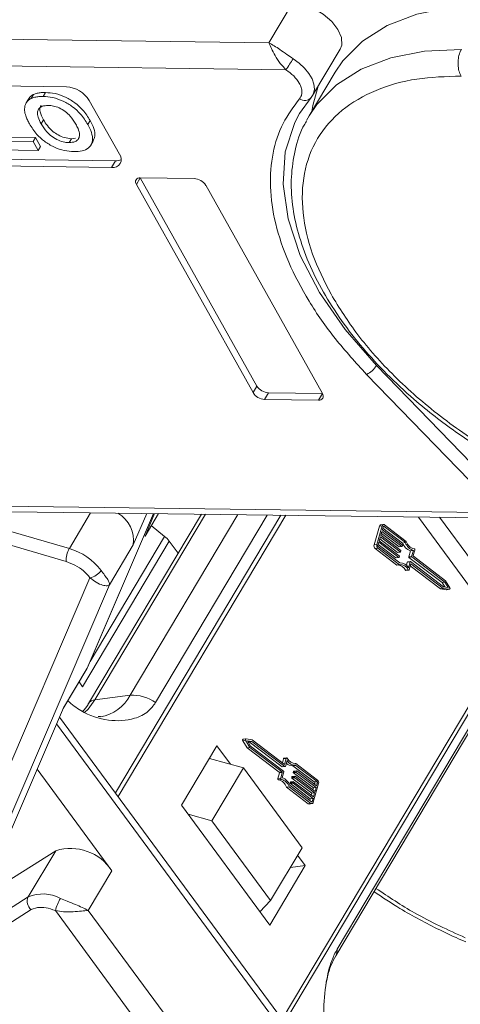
# Model space of a CAD drawing. Header units: millimetres. Extents: x 3144 to 4067, y -174 to 478.
# Tile 20 of 39: x 3551 to 3574, y 335 to 388. Entities that reach past the tile are written whole.
import ezdxf

# ---------------------------------------------------------------- set-up
doc = ezdxf.new("R2010")
doc.units = ezdxf.units.MM

msp = doc.modelspace()

# ---------------------------------------------------------------- linework, layer by layer
at = {"color": 7, "linetype": 'Continuous', "lineweight": 15}
for p, q in [((3565.469, 388.515), (3564.216, 386.41)), ((3564.216, 386.41), (3536.981, 386.769)), ((3566.524, 383.611), (3567.986, 386.067)), ((3536.962, 385.355), (3565.11, 384.984)), ((3567.73, 384.861), (3566.352, 382.545)), ((3553.48, 384.076), (3542.05, 384.227)), ((3551.475, 383.428), (3551.35, 383.218)), ((3551.742, 383.671), (3551.616, 383.46)), ((3552.367, 383.774), (3552.242, 383.563)), ((3556.291, 380.503), (3554.695, 383.353)), ((3565.839, 382.661), (3566.456, 383.516)), ((3566.524, 383.611), (3566.456, 383.516)), ((3552.268, 382.326), (3552.143, 382.115)), ((3554.741, 382.288), (3554.616, 382.077)), ((3566.208, 382.289), (3566.352, 382.545)), ((3551.712, 381.176), (3550.038, 381.199)), ((3550.163, 381.409), (3551.838, 381.387)), ((3551.712, 381.176), (3551.838, 381.387)), ((3551.838, 381.387), (3552.104, 380.912)), ((3553.745, 381.325), (3553.62, 381.115)), ((3553.971, 381.347), (3553.745, 381.325)), ((3554.783, 380.99), (3554.908, 381.201)), ((3549.676, 380.732), (3551.978, 380.701)), ((3551.978, 380.701), (3551.712, 381.176)), ((3551.978, 380.701), (3552.104, 380.912)), ((3544.652, 380.303), (3556.082, 380.152)), ((3556.082, 380.152), (3555.873, 379.801)), ((3544.444, 379.952), (3555.873, 379.801)), ((3557.188, 378.9), (3557.397, 379.251)), ((3560.254, 379.213), (3557.397, 379.251)), ((3557.397, 379.251), (3563.58, 368.207)), ((3557.188, 378.9), (3563.371, 367.857)), ((3567.045, 367.808), (3560.862, 378.852)), ((3575.957, 363.042), (3569.912, 369.292)), ((3569.387, 368.826), (3575.432, 362.576)), ((3563.371, 367.857), (3563.58, 368.207)), ((3563.979, 367.495), (3564.187, 367.846)), ((3564.187, 367.846), (3567.045, 367.808)), ((3567.045, 367.808), (3566.836, 367.457)), ((3563.979, 367.495), (3566.836, 367.457)), ((3553.637, 359.59), (3545.246, 362.03)), ((3545.079, 361.348), (3553.469, 358.908)), ((3575.794, 361.504), (3550.125, 361.843)), ((3550.529, 361.545), (3575.811, 361.211)), ((3554.767, 361.489), (3553.637, 359.59)), ((3558.089, 361.445), (3554.58, 353.244)), ((3554.599, 353.273), (3558.095, 361.445)), ((3560.631, 361.411), (3554.656, 351.372)), ((3554.996, 351.566), (3560.854, 361.409)), ((3564.835, 361.356), (3556.075, 346.638)), ((3556.225, 346.434), (3565.104, 361.352)), ((3562.559, 361.386), (3556.861, 351.812)), ((3557.023, 359.778), (3557.738, 361.45)), ((3558.158, 361.444), (3557.649, 360.254)), ((3557.649, 360.254), (3558.356, 361.441)), ((3558.208, 351.418), (3564.128, 361.365)), ((3570.282, 360.863), (3570.133, 360.843)), ((3571.487, 359.969), (3570.335, 360.847)), ((3572.146, 361.26), (3574.902, 357.513)), ((3574.994, 358.88), (3573.255, 361.245)), ((3558.688, 360.234), (3557.981, 360.811)), ((3580.458, 360.748), (3564.91, 334.625)), ((3565.034, 334.458), (3580.568, 360.559)), ((3570.064, 360.77), (3569.784, 359.781)), ((3570.213, 360.789), (3569.933, 359.801)), ((3570.064, 360.77), (3570.213, 360.789)), ((3570.201, 360.498), (3570.143, 360.292)), ((3570.17, 360.388), (3571.105, 359.677)), ((3571.254, 359.696), (3570.201, 360.498)), ((3570.271, 360.745), (3570.225, 360.58)), ((3570.225, 360.58), (3571.277, 359.779)), ((3570.252, 360.677), (3571.296, 359.881)), ((3570.312, 360.764), (3570.278, 360.76)), ((3571.445, 359.901), (3570.312, 360.764)), ((3554.341, 352.261), (3558.935, 359.979)), ((3558.688, 360.234), (3554.736, 353.592)), ((3555.77, 357.673), (3557.023, 359.778)), ((3557.59, 360.265), (3557.649, 360.254)), ((3558.935, 359.979), (3559.401, 359.344)), ((3569.933, 359.801), (3569.784, 359.781)), ((3570.038, 359.921), (3569.991, 359.757)), ((3570.007, 359.812), (3570.941, 359.1)), ((3571.091, 359.12), (3570.038, 359.921)), ((3570.12, 360.21), (3570.061, 360.004)), ((3570.061, 360.004), (3571.114, 359.202)), ((3570.088, 360.1), (3571.023, 359.388)), ((3571.172, 359.408), (3570.12, 360.21)), ((3570.143, 360.292), (3571.196, 359.49)), ((3571.296, 359.881), (3571.445, 359.901)), ((3569.836, 359.591), (3569.985, 359.611)), ((3569.836, 359.591), (3570.988, 358.714)), ((3569.985, 359.611), (3571.137, 358.734)), ((3570.009, 359.693), (3571.142, 358.83)), ((3571.023, 359.388), (3571.172, 359.408)), ((3571.032, 359.386), (3571.181, 359.405)), ((3571.105, 359.677), (3571.254, 359.696)), ((3571.114, 359.674), (3571.263, 359.694)), ((3571.204, 359.459), (3571.193, 359.418)), ((3571.286, 359.747), (3571.274, 359.706)), ((3571.716, 359.473), (3571.626, 359.155)), ((3571.716, 359.473), (3571.865, 359.493)), ((3571.775, 359.174), (3571.865, 359.493)), ((3571.941, 359.511), (3571.856, 359.212)), ((3553.469, 358.908), (3553.936, 358.716)), ((3570.941, 359.1), (3571.091, 359.12)), ((3570.95, 359.097), (3571.099, 359.117)), ((3570.988, 358.714), (3571.137, 358.734)), ((3571.123, 359.17), (3571.111, 359.129)), ((3571.544, 358.866), (3571.496, 358.697)), ((3571.544, 358.866), (3571.693, 358.886)), ((3571.705, 358.898), (3571.555, 358.879)), ((3571.603, 358.568), (3571.693, 358.886)), ((3571.626, 359.155), (3571.775, 359.174)), ((3571.634, 359.123), (3571.783, 359.143)), ((3571.634, 359.123), (3573.384, 357.79)), ((3571.643, 358.461), (3571.734, 358.78)), ((3571.713, 358.896), (3573.463, 357.563)), ((3571.734, 358.78), (3573.452, 357.472)), ((3573.533, 357.81), (3571.783, 359.143)), ((3573.568, 357.883), (3571.865, 359.181)), ((3571.591, 358.456), (3571.442, 358.436)), ((3571.471, 358.417), (3571.621, 358.437)), ((3571.703, 358.67), (3573.302, 357.452)), ((3554.729, 358.04), (3547.546, 341.251)), ((3573.384, 357.79), (3573.533, 357.81)), ((3573.384, 357.79), (3573.527, 357.554)), ((3573.703, 357.53), (3573.533, 357.81)), ((3573.799, 357.503), (3573.568, 357.883)), ((3548.843, 341.481), (3555.77, 357.673)), ((3573.302, 357.452), (3573.452, 357.472)), ((3573.302, 357.452), (3573.629, 357.408)), ((3573.452, 357.472), (3573.778, 357.427)), ((3573.463, 357.563), (3573.703, 357.53)), ((3573.778, 357.427), (3573.629, 357.408)), ((3573.629, 357.408), (3573.634, 357.408)), ((3573.634, 357.408), (3573.783, 357.427)), ((3577.845, 355.184), (3567.823, 338.346)), ((3567.753, 337.989), (3577.775, 354.827)), ((3553.31, 351.098), (3554.565, 353.208)), ((3554.58, 353.244), (3553.327, 351.139)), ((3554.568, 353.212), (3554.599, 353.274)), ((3554.154, 352.516), (3554.341, 352.261)), ((3554.996, 351.566), (3556.861, 351.812)), ((3553.327, 351.139), (3550.096, 343.586)), ((3565.962, 333.196), (3553.12, 350.655)), ((3555.292, 350.688), (3555.162, 350.681)), ((3552.965, 350.291), (3565.545, 333.188)), ((3562.828, 349.4), (3562.977, 349.419)), ((3562.828, 349.4), (3563.059, 349.019)), ((3562.993, 349.495), (3562.844, 349.475)), ((3562.977, 349.419), (3563.208, 349.039)), ((3563.325, 349.451), (3562.998, 349.495)), ((3563.313, 349.359), (3563.073, 349.392)), ((3563.073, 349.392), (3563.243, 349.112)), ((3563.1, 349.348), (3563.164, 349.34)), ((3563.164, 349.34), (3563.313, 349.359)), ((3563.164, 349.34), (3564.914, 348.007)), ((3565.063, 348.027), (3563.313, 349.359)), ((3565.042, 348.142), (3563.325, 349.451)), ((3561.461, 349.131), (3559.582, 345.973)), ((3562.185, 348.146), (3561.461, 349.131)), ((3563.059, 349.019), (3563.208, 349.039)), ((3563.059, 349.019), (3564.762, 347.722)), ((3563.208, 349.039), (3564.911, 347.742)), ((3563.243, 349.112), (3564.993, 347.78)), ((3561.059, 348.456), (3562.86, 347.96)), ((3564.984, 348.441), (3564.924, 348.232)), ((3564.984, 348.441), (3565.133, 348.461)), ((3565.156, 348.485), (3565.006, 348.466)), ((3565.133, 348.461), (3565.042, 348.142)), ((3565.173, 348.355), (3565.083, 348.036)), ((3555.894, 342.501), (3551.935, 347.884)), ((3562.86, 347.96), (3561.189, 345.153)), ((3565.974, 343.725), (3562.86, 347.96)), ((3564.914, 348.007), (3565.063, 348.027)), ((3564.922, 348.004), (3565.072, 348.024)), ((3565.485, 348.073), (3565.634, 348.092)), ((3565.485, 348.073), (3566.618, 347.209)), ((3565.516, 347.773), (3565.504, 347.732)), ((3565.516, 347.773), (3565.665, 347.793)), ((3565.677, 347.805), (3565.528, 347.786)), ((3565.598, 348.183), (3565.639, 348.189)), ((3566.768, 347.229), (3565.634, 348.092)), ((3566.791, 347.311), (3565.639, 348.189)), ((3565.654, 347.752), (3565.665, 347.793)), ((3565.686, 347.803), (3566.738, 347.001)), ((3564.771, 347.69), (3564.686, 347.392)), ((3564.836, 347.412), (3564.686, 347.392)), ((3564.717, 347.323), (3564.867, 347.343)), ((3564.762, 347.722), (3564.911, 347.742)), ((3564.771, 347.69), (3564.92, 347.71)), ((3564.836, 347.412), (3564.92, 347.71)), ((3565.001, 347.748), (3564.911, 347.43)), ((3565.434, 347.485), (3565.423, 347.444)), ((3565.423, 347.444), (3565.572, 347.464)), ((3565.431, 347.412), (3565.581, 347.432)), ((3565.431, 347.412), (3566.484, 346.611)), ((3565.434, 347.485), (3565.584, 347.505)), ((3565.595, 347.517), (3565.446, 347.497)), ((3565.504, 347.732), (3565.654, 347.752)), ((3565.513, 347.701), (3565.662, 347.72)), ((3565.513, 347.701), (3566.566, 346.899)), ((3565.572, 347.464), (3565.584, 347.505)), ((3566.633, 346.63), (3565.581, 347.432)), ((3565.604, 347.514), (3566.657, 346.713)), ((3566.715, 346.919), (3565.662, 347.72)), ((3565.14, 346.933), (3565.289, 346.953)), ((3565.14, 346.933), (3566.292, 346.056)), ((3565.289, 346.953), (3566.441, 346.076)), ((3565.331, 347.022), (3566.464, 346.158)), ((3565.353, 347.197), (3565.341, 347.156)), ((3565.341, 347.156), (3565.49, 347.175)), ((3565.35, 347.124), (3565.499, 347.144)), ((3565.35, 347.124), (3566.402, 346.322)), ((3565.353, 347.197), (3565.502, 347.217)), ((3565.513, 347.229), (3565.364, 347.209)), ((3565.49, 347.175), (3565.502, 347.217)), ((3566.552, 346.342), (3565.499, 347.144)), ((3565.522, 347.226), (3566.575, 346.424)), ((3566.566, 346.899), (3566.539, 346.803)), ((3566.563, 346.133), (3566.843, 347.121)), ((3566.566, 346.899), (3566.715, 346.919)), ((3566.618, 347.209), (3566.768, 347.229)), ((3566.636, 347.146), (3566.62, 347.091)), ((3566.785, 347.166), (3566.636, 347.146)), ((3566.657, 346.713), (3566.715, 346.919)), ((3566.738, 347.001), (3566.785, 347.166)), ((3566.402, 346.322), (3566.375, 346.226)), ((3566.402, 346.322), (3566.552, 346.342)), ((3566.484, 346.611), (3566.457, 346.514)), ((3566.484, 346.611), (3566.633, 346.63)), ((3566.505, 346.177), (3566.552, 346.342)), ((3566.575, 346.424), (3566.633, 346.63)), ((3559.582, 345.973), (3564.253, 339.622)), ((3566.441, 346.076), (3566.292, 346.056)), ((3566.345, 346.04), (3566.494, 346.06)), ((3566.449, 346.17), (3566.505, 346.177)), ((3559.929, 345.501), (3561.189, 345.153)), ((3561.189, 345.153), (3564.304, 340.919)), ((3564.304, 340.919), (3565.974, 343.725)), ((3548.476, 340.763), (3552.92, 343.566)), ((3552.92, 343.566), (3551.459, 341.11)), ((3566.132, 342.779), (3565.734, 343.321)), ((3564.253, 339.622), (3566.132, 342.779)), ((3565.349, 342.676), (3566.132, 342.779)), ((3554.641, 340.396), (3555.894, 342.501)), ((3551.459, 341.11), (3546.582, 338.035)), ((3551.62, 340.444), (3551.953, 340.556)), ((3563.733, 340.33), (3564.304, 340.919)), ((3546.744, 337.369), (3551.62, 340.444)), ((3552.897, 340.385), (3569.218, 318.195)), ((3570.381, 318.995), (3554.641, 340.396))]:
    msp.add_line(p, q, dxfattribs=at)
at = {"color": 7, "linetype": 'Continuous', "lineweight": 15, "flags": 128}
for points in [[(3565.469, 388.515), (3566, 388.442), (3566.556, 388.242), (3567.085, 387.934), (3567.538, 387.547), (3567.871, 387.118), (3568.054, 386.686), (3568.07, 386.291), (3567.986, 386.067)], [(3567.73, 384.861), (3568.137, 385.457), (3569.172, 386.501), (3570.484, 387.33), (3572.046, 387.927), (3573.826, 388.279), (3575.788, 388.379)], [(3566.352, 382.545), (3566.759, 383.141), (3567.794, 384.186), (3569.106, 385.015), (3570.667, 385.611), (3572.448, 385.963), (3574.41, 386.063)], [(3565.491, 385.568), (3565.814, 385.333), (3566.097, 385.07), (3566.327, 384.788), (3566.496, 384.501), (3566.595, 384.219), (3566.622, 383.954), (3566.575, 383.716), (3566.524, 383.611)], [(3566.823, 384.113), (3566.539, 383.086), (3566.486, 382.77)], [(3569.912, 369.292), (3568.247, 371.203), (3566.891, 373.167), (3565.876, 375.138), (3565.227, 377.069), (3564.959, 378.914), (3565.077, 380.63), (3565.58, 382.177), (3565.839, 382.661)], [(3570.213, 360.789), (3570.222, 360.812), (3570.233, 360.832), (3570.247, 360.847), (3570.263, 360.857), (3570.281, 360.863), (3570.299, 360.863), (3570.318, 360.857), (3570.335, 360.847)], [(3570.312, 360.764), (3570.306, 360.768), (3570.3, 360.77), (3570.294, 360.77), (3570.288, 360.768), (3570.283, 360.764), (3570.278, 360.759), (3570.274, 360.753), (3570.271, 360.745)], [(3571.193, 359.418), (3571.191, 359.414), (3571.189, 359.41), (3571.187, 359.408), (3571.184, 359.406), (3571.181, 359.405), (3571.178, 359.405), (3571.175, 359.406), (3571.172, 359.408)], [(3571.274, 359.706), (3571.273, 359.702), (3571.271, 359.699), (3571.269, 359.696), (3571.266, 359.695), (3571.263, 359.694), (3571.26, 359.694), (3571.257, 359.695), (3571.254, 359.696)], [(3571.111, 359.129), (3571.109, 359.125), (3571.108, 359.122), (3571.105, 359.12), (3571.102, 359.118), (3571.1, 359.117), (3571.097, 359.117), (3571.093, 359.118), (3571.091, 359.12)], [(3571.693, 358.886), (3571.694, 358.89), (3571.696, 358.893), (3571.699, 358.896), (3571.701, 358.897), (3571.704, 358.898), (3571.707, 358.898), (3571.71, 358.897), (3571.713, 358.896)], [(3571.643, 358.461), (3571.64, 358.452), (3571.634, 358.444), (3571.627, 358.439), (3571.62, 358.437), (3571.612, 358.438), (3571.604, 358.441), (3571.597, 358.447), (3571.591, 358.456)], [(3573.799, 357.503), (3573.805, 357.491), (3573.808, 357.478), (3573.808, 357.464), (3573.806, 357.452), (3573.802, 357.441), (3573.795, 357.433), (3573.787, 357.428), (3573.778, 357.427)], [(3554.447, 350.895), (3554.631, 351.073), (3554.996, 351.566)], [(3562.844, 349.475), (3562.84, 349.475), (3562.832, 349.47), (3562.825, 349.462), (3562.821, 349.451), (3562.818, 349.438), (3562.819, 349.425), (3562.822, 349.411), (3562.828, 349.4)], [(3562.977, 349.419), (3562.971, 349.431), (3562.968, 349.444), (3562.968, 349.458), (3562.97, 349.471), (3562.974, 349.482), (3562.981, 349.49), (3562.989, 349.494), (3562.998, 349.495)], [(3565.133, 348.461), (3565.137, 348.471), (3565.142, 348.478), (3565.149, 348.483), (3565.156, 348.485), (3565.164, 348.485), (3565.172, 348.481), (3565.179, 348.475), (3565.185, 348.467)], [(3565.083, 348.036), (3565.082, 348.033), (3565.08, 348.029), (3565.077, 348.027), (3565.075, 348.025), (3565.072, 348.024), (3565.069, 348.024), (3565.066, 348.025), (3565.063, 348.027)], [(3565.665, 347.793), (3565.667, 347.797), (3565.669, 347.8), (3565.671, 347.803), (3565.674, 347.804), (3565.677, 347.805), (3565.68, 347.805), (3565.683, 347.804), (3565.686, 347.803)], [(3565.584, 347.505), (3565.585, 347.509), (3565.587, 347.512), (3565.589, 347.514), (3565.592, 347.516), (3565.595, 347.517), (3565.598, 347.517), (3565.601, 347.516), (3565.604, 347.514)], [(3565.502, 347.217), (3565.503, 347.22), (3565.505, 347.224), (3565.508, 347.226), (3565.51, 347.228), (3565.513, 347.229), (3565.516, 347.229), (3565.519, 347.228), (3565.522, 347.226)], [(3566.563, 346.133), (3566.555, 346.11), (3566.543, 346.091), (3566.529, 346.075), (3566.513, 346.065), (3566.495, 346.06), (3566.477, 346.06), (3566.459, 346.065), (3566.441, 346.076)], [(3566.464, 346.158), (3566.47, 346.155), (3566.476, 346.153), (3566.482, 346.153), (3566.488, 346.155), (3566.494, 346.158), (3566.498, 346.163), (3566.502, 346.17), (3566.505, 346.177)]]:
    msp.add_lwpolyline(points, dxfattribs=at)
at = {"color": 7, "linetype": 'Continuous', "lineweight": 15}
for centre, radius, start, end in [((3558.005, 390.022), 8.711, 324.662, 329.248), ((3553.39, 382.542), 1.537, 31.8473, 86.6363), ((3566.111, 383.773), 0.43, 229.8655, 323.2292), ((3555.949, 380.232), 0.437, 260.0385, 38.4558), ((3556.114, 380.789), 0.637, 267.1403, 294.9461), ((3557.359, 379.036), 0.218, 80.0385, 218.4558), ((3560.209, 378.446), 0.768, 31.8473, 86.6363), ((3568.89, 369.916), 1.198, 294.5482, 328.6554), ((3564.232, 368.613), 0.768, 211.8473, 266.6363), ((3564.024, 368.262), 0.768, 211.8473, 266.6363), ((3566.874, 367.672), 0.218, 260.0385, 38.4558), ((3555.346, 360.014), 1.694, 351.9795, 59.2703), ((3570.153, 360.756), 0.0897, 102.8147, 170.9506), ((3557.8, 359.131), 1.416, 36.7878, 51.1659), ((3569.964, 359.728), 0.187, 163.6063, 227.0882), ((3570.113, 359.748), 0.187, 163.6063, 227.0882), ((3571.256, 359.756), 0.0312, 343.6063, 47.0882), ((3571.91, 360.092), 0.649, 198.9809, 252.5902), ((3572.059, 360.112), 0.649, 198.9809, 252.5902), ((3572.019, 360.122), 0.554, 196.0216, 258.5675), ((3554.707, 358.966), 1.239, 149.7579, 182.6723), ((3552.735, 356.486), 3.232, 37.0263, 73.8079), ((3570.051, 359.739), 0.0624, 163.6063, 227.0882), ((3571.031, 359.398), 0.0121, 230.5013, 275.8302), ((3571.112, 359.686), 0.0121, 230.5013, 275.8302), ((3571.174, 359.468), 0.0312, 343.6063, 47.0882), ((3571.891, 359.53), 0.0531, 339.0142, 69.5163), ((3570.949, 359.109), 0.0121, 230.5013, 275.8302), ((3571.093, 359.179), 0.0312, 343.6063, 47.0882), ((3571.173, 358.282), 0.453, 22.5602, 94.5342), ((3571.165, 358.334), 0.497, 28.1091, 92.5825), ((3571.559, 358.864), 0.015, 102.8147, 170.9506), ((3571.656, 359.146), 0.0312, 163.6063, 227.0882), ((3571.805, 359.166), 0.0312, 163.6063, 227.0882), ((3571.886, 359.204), 0.0312, 163.6063, 227.0882), ((3554.577, 358.903), 0.876, 279.9887, 327.5441), ((3571.012, 358.252), 0.468, 23.1872, 87.87), ((3571.47, 358.447), 0.0298, 201.3509, 272.6958), ((3555.018, 351.133), 0.434, 92.8929, 146.1383), ((3554.938, 352.8), 2.161, 279.2647, 332.8026), ((3556.987, 349.743), 2.073, 53.9109, 93.4783), ((3565.014, 348.436), 0.0305, 103.5894, 170.1758), ((3565.612, 348.589), 0.497, 208.1091, 272.5825), ((3565.603, 348.64), 0.453, 202.5602, 274.5342), ((3564.921, 348.016), 0.0121, 230.5013, 275.8302), ((3564.971, 347.757), 0.0312, 343.6063, 47.0882), ((3565.445, 348.504), 0.433, 223.4651, 275.2323), ((3565.531, 347.771), 0.015, 102.8147, 170.9506), ((3564.736, 347.373), 0.0531, 159.0142, 249.5163), ((3564.608, 346.78), 0.554, 16.0216, 78.5675), ((3564.741, 347.699), 0.0312, 343.6063, 47.0882), ((3564.885, 347.393), 0.0531, 159.0142, 249.5163), ((3564.757, 346.8), 0.554, 16.0216, 78.5675), ((3564.89, 347.719), 0.0312, 343.6063, 47.0882), ((3564.717, 346.811), 0.649, 18.9809, 72.5902), ((3565.453, 347.435), 0.0312, 163.6063, 227.0882), ((3565.449, 347.483), 0.015, 102.8147, 170.9506), ((3565.534, 347.724), 0.0312, 163.6063, 227.0882), ((3565.602, 347.455), 0.0312, 163.6063, 227.0882), ((3565.684, 347.743), 0.0312, 163.6063, 227.0882), ((3566.663, 347.174), 0.187, 343.6063, 47.0882), ((3565.371, 347.147), 0.0312, 163.6063, 227.0882), ((3565.368, 347.195), 0.015, 102.8147, 170.9506), ((3565.52, 347.167), 0.0312, 163.6063, 227.0882), ((3566.576, 347.164), 0.0624, 343.6063, 47.0882), ((3566.725, 347.183), 0.0624, 343.6063, 47.0882), ((3566.338, 346.112), 0.0724, 230.5013, 275.8302), ((3553.699, 341.056), 2.628, 33.3594, 107.2412), ((3551.958, 340.879), 0.551, 155.1641, 232.1261), ((3552.231, 339.351), 1.922, 61.0439, 113.6975), ((3555.189, 339.827), 2.359, 149.2813, 166.3093), ((3567.265, 338.27), 0.563, 330.0184, 7.7263)]:
    msp.add_arc(centre, radius, start, end, dxfattribs=at)
for points, knots in [([(3564.216, 386.41), (3564.4, 386.303), (3564.685, 386.138), (3565.135, 385.808), (3565.38, 385.643), (3565.491, 385.568)], [0, 0, 0, 0, 0.4984129, 0.772928, 1, 1, 1, 1]), ([(3565.11, 384.984), (3565.008, 385.093), (3564.791, 385.325), (3564.538, 385.735), (3564.338, 386.121), (3564.257, 386.313), (3564.216, 386.41)], [0, 0, 0, 0, 0.2343588, 0.4982155, 0.7484812, 1, 1, 1, 1]), ([(3574.391, 384.649), (3574.351, 384.737), (3574.27, 384.913), (3574.223, 385.247), (3574.239, 385.586), (3574.308, 385.869), (3574.381, 386.008), (3574.41, 386.063)], [0, 0, 0, 0, 0.2146939, 0.4293877, 0.6440816, 0.8587754, 1, 1, 1, 1]), ([(3567.502, 373.071), (3567.144, 373.787), (3566.407, 375.263), (3565.93, 377.444), (3565.993, 379.535), (3566.693, 381.391), (3567.991, 382.892), (3569.798, 383.945), (3571.942, 384.566), (3573.591, 384.622), (3574.391, 384.649)], [0, 0, 0, 0, 0.116516, 0.240011, 0.368641, 0.5, 0.631359, 0.759989, 0.883484, 1, 1, 1, 1]), ([(3565.821, 384.267), (3565.86, 384.188), (3565.937, 384.03), (3565.969, 383.807), (3565.944, 383.603), (3565.871, 383.498), (3565.834, 383.445)], [0, 0, 0, 0, 0.249897, 0.499995, 0.749897, 1, 1, 1, 1]), ([(3551.265, 382.827), (3551.266, 382.891), (3551.267, 383.02), (3551.318, 383.162), (3551.378, 383.269), (3551.441, 383.343), (3551.517, 383.41), (3551.583, 383.444), (3551.616, 383.46)], [0, 0, 0, 0, 0.234577, 0.474616, 0.602394, 0.731366, 0.864712, 1, 1, 1, 1]), ([(3551.476, 383.427), (3551.486, 383.444), (3551.51, 383.49), (3551.566, 383.554), (3551.643, 383.621), (3551.708, 383.654), (3551.742, 383.671)], [0, 0, 0, 0, 0.165415, 0.43613, 0.716027, 1, 1, 1, 1]), ([(3551.616, 383.46), (3551.647, 383.473), (3551.708, 383.499), (3551.808, 383.525), (3551.911, 383.545), (3552.017, 383.556), (3552.127, 383.563), (3552.203, 383.563), (3552.242, 383.563)], [0, 0, 0, 0, 0.173824, 0.348753, 0.509989, 0.671947, 0.83568, 1, 1, 1, 1]), ([(3551.742, 383.671), (3551.772, 383.684), (3551.833, 383.709), (3551.934, 383.735), (3552.036, 383.755), (3552.142, 383.767), (3552.252, 383.774), (3552.329, 383.774), (3552.367, 383.774)], [0, 0, 0, 0, 0.173824, 0.348753, 0.509989, 0.671947, 0.83568, 1, 1, 1, 1]), ([(3552.242, 383.563), (3552.412, 383.552), (3552.753, 383.53), (3553.311, 383.334), (3553.823, 383.025), (3554.291, 382.594), (3554.497, 382.267), (3554.616, 382.077)], [0, 0, 0, 0, 0.190951, 0.383806, 0.567202, 0.749158, 1, 1, 1, 1]), ([(3552.367, 383.774), (3552.537, 383.763), (3552.878, 383.741), (3553.436, 383.544), (3553.948, 383.235), (3554.417, 382.804), (3554.622, 382.477), (3554.741, 382.288)], [0, 0, 0, 0, 0.190951, 0.383806, 0.567202, 0.749158, 1, 1, 1, 1]), ([(3565.834, 383.445), (3565.52, 383.021), (3564.88, 382.157), (3564.368, 380.574), (3564.223, 378.788), (3564.503, 376.834), (3565.195, 374.787), (3566.276, 372.726), (3567.66, 370.716), (3568.818, 369.449), (3569.387, 368.826)], [0, 0, 0, 0, 0.11979, 0.243937, 0.371168, 0.5, 0.628832, 0.756063, 0.88021, 1, 1, 1, 1]), ([(3551.525, 382.105), (3551.505, 382.14), (3551.466, 382.212), (3551.415, 382.318), (3551.367, 382.425), (3551.323, 382.546), (3551.281, 382.682), (3551.271, 382.779), (3551.265, 382.827)], [0, 0, 0, 0, 0.144333, 0.288896, 0.43326, 0.578073, 0.787796, 1, 1, 1, 1]), ([(3552.516, 383.088), (3552.405, 383.082), (3552.205, 383.07), (3552.016, 382.937), (3551.93, 382.741), (3551.97, 382.455), (3552.081, 382.236), (3552.143, 382.115)], [0, 0, 0, 0, 0.206921, 0.375523, 0.544118, 0.748218, 1, 1, 1, 1]), ([(3552.268, 382.326), (3552.197, 382.469), (3552.084, 382.7), (3552.054, 382.966), (3552.118, 383.054), (3552.14, 383.084)], [0, 0, 0, 0, 0.518211, 0.836222, 1, 1, 1, 1]), ([(3553.98, 382.099), (3553.891, 382.244), (3553.748, 382.477), (3553.428, 382.777), (3553.112, 382.963), (3552.792, 383.07), (3552.607, 383.082), (3552.516, 383.088)], [0, 0, 0, 0, 0.30115, 0.485556, 0.671153, 0.838464, 1, 1, 1, 1]), ([(3553.745, 381.325), (3553.62, 381.337), (3553.394, 381.358), (3553.044, 381.512), (3552.725, 381.727), (3552.458, 382.013), (3552.33, 382.223), (3552.268, 382.326)], [0, 0, 0, 0, 0.216564, 0.389208, 0.56147, 0.78467, 1, 1, 1, 1]), ([(3554.741, 382.288), (3554.812, 382.145), (3554.955, 381.859), (3555.031, 381.471), (3554.928, 381.291), (3554.883, 381.214)], [0, 0, 0, 0, 0.361173, 0.725143, 1, 1, 1, 1]), ([(3566.207, 382.252), (3566.173, 382.2), (3565.872, 381.736), (3565.581, 380.743), (3565.359, 379.309), (3565.427, 377.825), (3565.738, 376.296), (3566.29, 374.744), (3567.06, 373.197), (3568.028, 371.68), (3569.161, 370.222), (3570.448, 368.824), (3571.743, 367.616), (3572.98, 366.603), (3574.335, 365.593), (3575.364, 364.95), (3576.006, 364.549)], [0, 0, 0, 0, 0.010805, 0.097338, 0.17754, 0.25823, 0.339001, 0.419453, 0.499309, 0.578247, 0.655827, 0.730865, 0.807685, 0.863287, 0.914684, 1, 1, 1, 1]), ([(3553.887, 380.64), (3553.718, 380.651), (3553.377, 380.673), (3552.819, 380.865), (3552.312, 381.171), (3551.846, 381.595), (3551.643, 381.917), (3551.525, 382.105)], [0, 0, 0, 0, 0.192376, 0.386627, 0.570921, 0.749918, 1, 1, 1, 1]), ([(3552.143, 382.115), (3552.233, 381.971), (3552.38, 381.734), (3552.712, 381.428), (3553.048, 381.234), (3553.367, 381.13), (3553.545, 381.119), (3553.62, 381.115)], [0, 0, 0, 0, 0.300079, 0.491507, 0.683928, 0.866896, 1, 1, 1, 1]), ([(3553.62, 381.115), (3553.738, 381.124), (3553.964, 381.141), (3554.144, 381.313), (3554.197, 381.557), (3554.122, 381.828), (3554.022, 382.02), (3553.98, 382.099)], [0, 0, 0, 0, 0.223014, 0.426715, 0.599743, 0.8345, 1, 1, 1, 1]), ([(3554.616, 382.077), (3554.689, 381.934), (3554.834, 381.646), (3554.897, 381.222), (3554.755, 380.883), (3554.426, 380.684), (3554.108, 380.642), (3553.921, 380.64), (3553.887, 380.64)], [0, 0, 0, 0, 0.191632, 0.384748, 0.597539, 0.779434, 0.95988, 1, 1, 1, 1]), ([(3587.554, 361.137), (3586.711, 361.186), (3584.975, 361.287), (3582.098, 361.974), (3579.076, 363.091), (3576.067, 364.648), (3573.262, 366.551), (3570.84, 368.674), (3568.864, 370.875), (3567.947, 372.353), (3567.502, 373.071)], [0, 0, 0, 0, 0.116516, 0.240011, 0.368641, 0.5, 0.631359, 0.759989, 0.883484, 1, 1, 1, 1]), ([(3555.316, 358.433), (3555.381, 358.345), (3555.524, 358.15), (3555.734, 357.869), (3555.756, 357.75), (3555.77, 357.673)], [0, 0, 0, 0, 0.227063, 0.501587, 1, 1, 1, 1]), ([(3555.77, 357.673), (3555.732, 357.65), (3555.655, 357.603), (3555.402, 357.637), (3555.074, 357.764), (3554.839, 357.952), (3554.729, 358.04)], [0, 0, 0, 0, 0.251131, 0.501805, 0.765641, 1, 1, 1, 1]), ([(3553.553, 351.507), (3553.782, 351.325), (3554.452, 350.792), (3555.711, 350.404), (3556.941, 350.469), (3557.789, 350.867), (3558.085, 351.257), (3558.208, 351.418)], [0, 0, 0, 0, 0.146824, 0.430915, 0.710984, 0.880484, 1, 1, 1, 1]), ([(3554.653, 351.376), (3554.644, 351.358), (3554.557, 351.181), (3554.448, 351.066), (3554.349, 350.962)], [0, 0, 0, 0, 0.102073, 1, 1, 1, 1]), ([(3569.882, 341.567), (3570.555, 341.116), (3572.066, 340.106), (3573.707, 339.361), (3574.617, 338.948)], [0, 0, 0, 0, 0.445764, 1, 1, 1, 1]), ([(3553.161, 341.032), (3553.284, 340.981), (3553.556, 340.869), (3554.101, 340.666), (3554.429, 340.502), (3554.641, 340.396)], [0, 0, 0, 0, 0.227063, 0.501587, 1, 1, 1, 1]), ([(3569.78, 341.394), (3570.234, 341.09), (3571.352, 340.343), (3572.833, 339.564), (3574.007, 339), (3574.473, 338.81), (3574.645, 338.74)], [0, 0, 0, 0, 0.2944829, 0.7242002, 0.8979028, 1, 1, 1, 1]), ([(3554.641, 340.396), (3554.525, 340.384), (3554.294, 340.359), (3553.837, 340.325), (3553.345, 340.314), (3553.04, 340.363), (3552.897, 340.385)], [0, 0, 0, 0, 0.251131, 0.501805, 0.765641, 1, 1, 1, 1]), ([(3567.823, 338.346), (3567.725, 338.151), (3567.47, 337.644), (3567.197, 336.469), (3567.076, 334.972), (3567.202, 333.36), (3567.498, 332.503), (3567.648, 332.068)], [0, 0, 0, 0, 0.109672, 0.284648, 0.519248, 0.75632, 1, 1, 1, 1]), ([(3567.232, 336.409), (3567.256, 336.565), (3567.316, 336.949), (3567.495, 337.499), (3567.666, 337.824), (3567.753, 337.989)], [0, 0, 0, 0, 0.25107, 0.618737, 1, 1, 1, 1])]:
    msp.add_open_spline(points, degree=3, knots=knots, dxfattribs=at)
for points in [[(3565.11, 384.984), (3565.26, 384.876), (3565.558, 384.662), (3565.733, 384.399), (3565.821, 384.267)], [(3553.936, 358.716), (3554.094, 358.62), (3554.411, 358.427), (3554.623, 358.169), (3554.729, 358.04)], [(3551.953, 340.556), (3552.1, 340.562), (3552.393, 340.574), (3552.729, 340.448), (3552.897, 340.385)]]:
    msp.add_open_spline(points, degree=3, dxfattribs=at)

doc.saveas('drawing.dxf')
